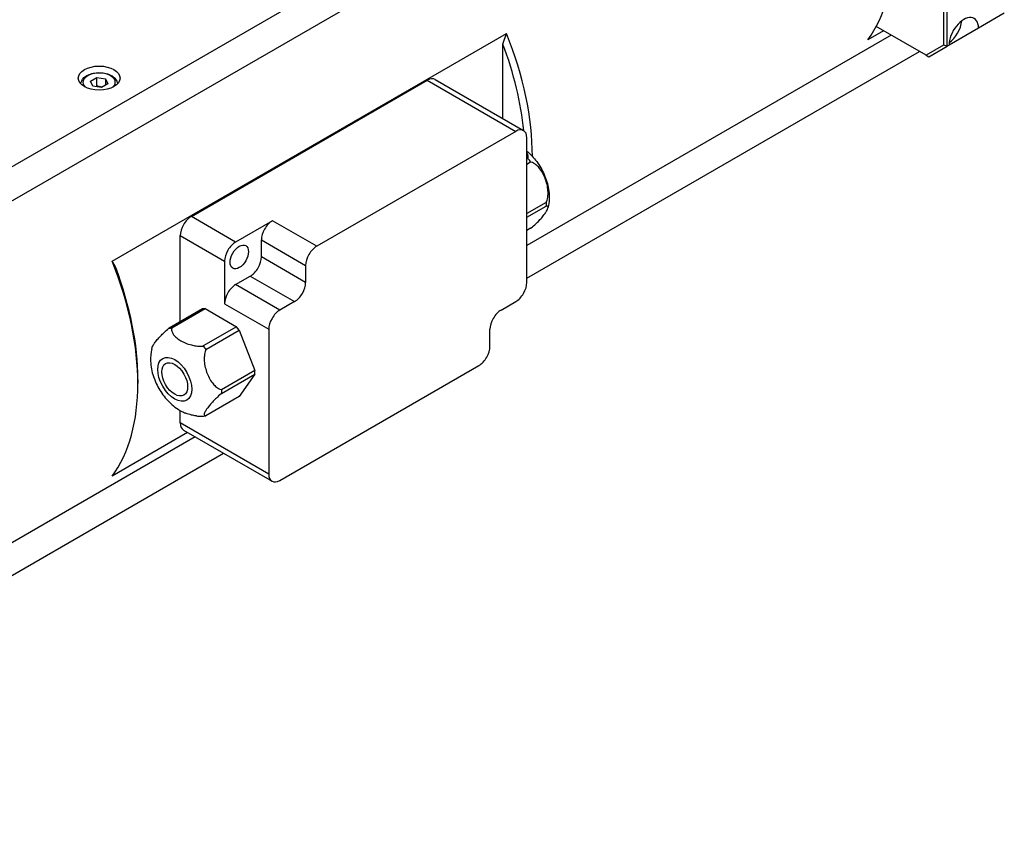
# Model space of a CAD drawing. Extents: x 47048 to 48733, y 15921 to 17109.
# Tile 20 of 26: x 48502 to 48596, y 16807 to 16884. Entities that reach past the tile are written whole.
import ezdxf

# ---------------------------------------------------------------- set-up
doc = ezdxf.new("R2010")
doc.units = 0
doc.header["$LTSCALE"] = 25.4
doc.layers.get('0').update_dxf_attribs({"linetype": 'CONTINUOUS'})

msp = doc.modelspace()

# ---------------------------------------------------------------- linework, layer by layer
for p, q in [((48583.670512, 16917.4433858), (48463.7805573, 16848.2248881)), ((48465.8260255, 16846.1398535), (48584.0947761, 16914.4223484)), ((48590.3880264, 16895.5175512), (48590.3880264, 16881.3979631)), ((48590.7415798, 16881.3134121), (48590.7415798, 16895.6021022)), ((48596.2216574, 16884.4773363), (48593.7467837, 16883.0484673)), ((48588.7238129, 16880.4371289), (48583.9434154, 16883.1970927)), ((48593.7467837, 16883.0484673), (48590.9183565, 16881.4154741)), ((48510.6617369, 16860.6923251), (48548.4919497, 16882.5336086)), ((48585.3663183, 16882.3755793), (48550.4364933, 16862.2088354)), ((48584.6388449, 16882.7955863), (48583.1401819, 16881.9303328)), ((48548.1383963, 16874.3701867), (48548.1383963, 16881.5125964)), ((48590.3880264, 16881.3979631), (48588.7238129, 16880.4371289)), ((48588.9738129, 16880.2927913), (48590.7415798, 16881.3134121)), ((48590.7415798, 16881.3134121), (48590.3880264, 16881.3979631)), ((48590.9183565, 16881.4154741), (48590.7415798, 16881.3134121)), ((48550.4364933, 16859.0638802), (48588.0899294, 16880.8031017)), ((48588.7238129, 16880.4371289), (48588.9738129, 16880.2927913)), ((48508.5877837, 16877.9727111), (48509.2001561, 16878.3262645)), ((48509.2001561, 16877.5097679), (48509.2001561, 16878.3262645)), ((48509.2001561, 16878.3262645), (48510.0366724, 16878.196855)), ((48510.0366724, 16878.196855), (48510.0366724, 16877.5844826)), ((48510.0366724, 16878.196855), (48510.2608163, 16877.7138921)), ((48508.8119276, 16877.4897482), (48508.5877837, 16877.9727111)), ((48509.6484439, 16877.3603387), (48508.8119276, 16877.4897482)), ((48510.2608163, 16877.7138921), (48509.6484439, 16877.3603387)), ((48518.2631348, 16864.9834804), (48540.8905518, 16878.0474257)), ((48540.8905518, 16878.0474257), (48549.3758331, 16873.1484463)), ((48541.6405518, 16878.121719), (48550.1258331, 16873.2227395)), ((48549.3758331, 16873.1484463), (48530.28395, 16862.1257424)), ((48550.4364933, 16858.6556319), (48550.4364933, 16872.5360738)), ((48550.535519, 16870.5427137), (48550.4364933, 16870.4855412)), ((48550.4364933, 16870.0025783), (48550.8006841, 16870.2128439)), ((48552.303286, 16866.3401125), (48550.4364933, 16865.2623192)), ((48550.4364933, 16864.9087658), (48552.303286, 16865.9865591)), ((48522.5057754, 16862.5339907), (48518.2631348, 16864.9834804)), ((48526.0413094, 16864.5752322), (48522.5057754, 16862.5339907)), ((48530.28395, 16862.1257424), (48526.0413094, 16864.5752322)), ((48517.2024746, 16854.8973915), (48517.2024746, 16863.1463631)), ((48517.2024746, 16863.1463631), (48521.4451153, 16860.6968734)), ((48550.8006841, 16863.8488829), (48550.4364933, 16863.6386172)), ((48524.9806492, 16862.7381149), (48529.2232899, 16860.2886251)), ((48524.9806492, 16861.1051217), (48524.9806492, 16862.7381149)), ((48521.4451153, 16860.6968734), (48521.4451153, 16856.6143905)), ((48529.2232899, 16858.6556319), (48524.9806492, 16861.1051217)), ((48529.2232899, 16860.2886251), (48529.2232899, 16858.6556319)), ((48522.5057754, 16858.4515078), (48523.919989, 16859.2680044)), ((48526.7484161, 16856.0020181), (48522.5057754, 16858.4515078)), ((48523.919989, 16859.2680044), (48528.1626297, 16856.8185146)), ((48521.4451153, 16856.6143905), (48525.687756, 16854.1649008)), ((48528.1626297, 16856.8185146), (48526.7484161, 16856.0020181)), ((48547.9616196, 16856.0020181), (48549.3758331, 16856.8185146)), ((48519.3237949, 16856.1221364), (48516.131177, 16854.2788776)), ((48516.3963421, 16854.3025612), (48519.58896, 16856.14582)), ((48519.58896, 16856.14582), (48519.3237949, 16856.1221364)), ((48519.58896, 16856.14582), (48522.5941638, 16854.4107647)), ((48522.5941638, 16854.4107647), (48519.4015459, 16852.5675059)), ((48519.6667109, 16852.2376361), (48522.8593288, 16854.0808949)), ((48522.8593288, 16854.0808949), (48522.5941638, 16854.4107647)), ((48522.8593288, 16854.0808949), (48524.3619307, 16850.2081635)), ((48525.687756, 16854.1649008), (48525.687756, 16840.2844589)), ((48546.9009594, 16852.5319076), (48546.9009594, 16854.1649008)), ((48524.3619307, 16850.2081635), (48521.1693128, 16848.3649047)), ((48524.3619307, 16849.8546101), (48524.3619307, 16850.2081635)), ((48526.7484161, 16839.6720864), (48545.8402992, 16850.6947903)), ((48513.1366106, 16849.3679833), (48513.1366106, 16848.959735)), ((48521.1693128, 16848.0113513), (48524.3619307, 16849.8546101)), ((48524.3619307, 16849.8546101), (48522.8593288, 16847.7169339)), ((48522.8593288, 16847.7169339), (48519.6667109, 16845.8736751)), ((48517.2024746, 16845.1834384), (48517.2024746, 16846.3791962)), ((48525.687756, 16840.2844589), (48517.2024746, 16845.1834384)), ((48517.9082443, 16844.2686561), (48510.6617369, 16840.0848831)), ((48517.5131348, 16844.4967727), (48525.9984161, 16839.5977932)), ((48518.6357178, 16843.8486491), (48460.9789419, 16810.5604941)), ((48459.5732719, 16806.6039749), (48521.3593288, 16842.2761715))]:
    msp.add_line(p, q)
for centre, major_axis, start_param, end_param in [((48568.2909395, 16900.8072679), (12.25, -21.2176224), 0.2442986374, 1.3264976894), ((48592.3325701, 16882.2319707), (1, 1.7320508), 5.4977871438, 8.6393797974), ((48590.7415798, 16883.1505294), (1, 1.7320508), 4.0614168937, 5.3633610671), ((48533.6427072, 16880.8031017), (-12.25, 21.2176224), 3.9244213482, 4.4680903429), ((48533.2891539, 16880.5989776), (12, -20.7846097), 0.9053121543, 1.2907586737), ((48509.4243, 16877.8433016), (-1.55, 0), 2.617211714, 6.8075662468), ((48540.8905518, 16876.8226809), (0.75, 1.2990381), 0, 0.7853981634), ((48549.3758331, 16871.9237014), (0.75, 1.2990381), 5.4977871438, 7.0685834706), ((48518.2631348, 16863.7587356), (-0.75, -1.2990381), 3.926990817, 5.4977871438), ((48526.0413094, 16863.3504873), (0.75, 1.2990381), 0.7853981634, 2.3561944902), ((48522.5057754, 16861.3092458), (0.75, 1.2990381), 0.7853981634, 2.3561944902), ((48530.28395, 16860.9009975), (0.75, 1.2990381), 0.7853981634, 2.3561944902), ((48495.8124945, 16858.9618182), (12.25, -21.2176224), 0.2442986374, 1.3264976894), ((48523.919989, 16860.4927493), (0.75, 1.2990381), 3.926990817, 5.4977871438), ((48496.1660478, 16859.1659423), (-12, 20.7846097), 3.926990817, 4.4323513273), ((48522.5057754, 16857.2267629), (0.75, 1.2990381), 0.7853981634, 2.3561944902), ((48528.1626297, 16858.0432595), (0.75, 1.2990381), 3.926990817, 5.4977871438), ((48549.3758331, 16858.0432595), (-0.75, -1.2990381), 0.7853981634, 2.3561944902), ((48526.7484161, 16854.7772732), (0.75, 1.2990381), 0.7853981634, 2.3561944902), ((48547.9616196, 16854.7772732), (-0.75, -1.2990381), 3.926990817, 5.4977871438), ((48545.8402992, 16851.9195352), (-0.75, -1.2990381), 0.7853981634, 2.3561944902), ((48518.2631348, 16845.7958108), (-0.75, -1.2990381), 5.4977871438, 6.2831853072), ((48526.7484161, 16840.8968313), (-0.75, -1.2990381), 5.4977871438, 7.0685834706)]:
    msp.add_ellipse(centre, major_axis=major_axis, ratio=0.5773502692, start_param=start_param, end_param=end_param)
for centre, major_axis in [((48509.4243, 16878.2515499), (-2, 0)), ((48522.8593288, 16861.1051217), (0.625, 1.0825318)), ((48516.6721445, 16849.3679833), (1.15625, -2.0026837)), ((48516.6721445, 16849.3679833), (0.875, -1.5155445))]:
    msp.add_ellipse(centre, major_axis=major_axis, ratio=0.5773502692)
for points, weights in [([(48548.1383963, 16881.5125964), (48548.3078762, 16882.014679), (48548.4919497, 16882.5336086)], [1, 1.00021283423, 1]), ([(48509.2001561, 16877.5097679), (48509.1602078, 16877.4733877), (48509.1225352, 16877.441697)], [1, 1.01779072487, 1.03148954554]), ([(48509.6851648, 16877.3815396), (48509.4595615, 16877.4063385), (48509.2001561, 16877.5097679)], [1.07507328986, 1.09062147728, 1]), ([(48510.6617369, 16860.6923251), (48510.8458103, 16860.3859452), (48511.0152903, 16860.0795612)], [1, 1.00021283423, 1])]:
    msp.add_rational_spline(points, weights, degree=2)
for points, knots in [([(48507.6744076, 16877.6924206), (48507.6762275, 16877.7974376), (48507.7016499, 16877.901677), (48507.797988, 16878.1075709), (48507.8738735, 16878.2071596), (48508.0741508, 16878.395008), (48508.2040164, 16878.4802412), (48508.5015896, 16878.6223463), (48508.6706419, 16878.678041), (48509.0265135, 16878.7533794), (48509.2131402, 16878.7732318), (48509.5863378, 16878.7763496), (48509.7728275, 16878.7597943), (48510.1295342, 16878.6913533), (48510.2996291, 16878.6393795), (48510.6078412, 16878.5019671), (48510.7458124, 16878.4163307), (48510.9697847, 16878.2162086), (48511.0574815, 16878.1020037), (48511.1508594, 16877.885305), (48511.172516, 16877.7891597), (48511.1741924, 16877.6924206)], [5.5077918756, 5.5077918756, 5.5077918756, 5.5077918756, 5.7616323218, 5.7616323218, 6.0495624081, 6.0495624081, 6.377514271, 6.377514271, 6.7171291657, 6.7171291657, 7.0541144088, 7.0541144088, 7.3894281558, 7.3894281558, 7.7261497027, 7.7261497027, 8.0657101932, 8.0657101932, 8.3955434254, 8.3955434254, 8.6293750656, 8.6293750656, 8.6293750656, 8.6293750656]), ([(48550.535519, 16870.5427137), (48550.5393043, 16870.5551156), (48550.542559, 16870.567341), (48550.5713287, 16870.6914781), (48550.5567121, 16870.8270549), (48550.4967391, 16870.9888849), (48550.4684623, 16871.0452144), (48550.4359092, 16871.0991648)], [0.75833170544, 0.75833170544, 0.75833170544, 0.75833170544, 0.77084836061, 0.77084836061, 0.88848853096, 0.88848853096, 0.94283350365, 0.94283350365, 0.94283350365, 0.94283350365]), ([(48550.4364933, 16871.254693), (48550.7964331, 16870.9547819), (48551.1081143, 16870.6166438), (48551.6681428, 16869.8630994), (48551.9108732, 16869.4440173), (48552.2971627, 16868.5576575), (48552.4413297, 16868.0908478), (48552.5985344, 16867.1055722), (48552.6148294, 16866.585045), (48552.4968402, 16865.9506617), (48552.4793943, 16865.8701806), (48552.4590501, 16865.7891364)], [3.3596632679, 3.3596632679, 3.3596632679, 3.3596632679, 3.7286329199, 3.7286329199, 4.1204049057, 4.1204049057, 4.5121768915, 4.5121768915, 4.9039488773, 4.9039488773, 4.9603472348, 4.9603472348, 4.9603472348, 4.9603472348]), ([(48550.8006841, 16870.2128439), (48550.7630184, 16870.2735512), (48550.7212979, 16870.3316687), (48550.6369404, 16870.4366109), (48550.5883936, 16870.4907873), (48550.535519, 16870.5427137)], [0.513905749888, 0.513905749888, 0.513905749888, 0.513905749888, 0.55523231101, 0.55523231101, 0.596558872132, 0.596558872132, 0.596558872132, 0.596558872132]), ([(48552.303286, 16866.3401125), (48552.3114951, 16866.358808), (48552.3192299, 16866.3774069), (48552.3945601, 16866.5677834), (48552.4423041, 16866.7920775), (48552.4723632, 16867.1308837), (48552.4727089, 16867.3071767), (48552.4494934, 16867.6476998), (48552.4175562, 16867.857541), (48552.3216795, 16868.2674586), (48552.257964, 16868.4676075), (48552.1207289, 16868.8213105), (48552.0342336, 16869.0083075), (48551.8351396, 16869.3586325), (48551.722353, 16869.5217953), (48551.521188, 16869.7595792), (48551.4092036, 16869.8710183), (48551.1753524, 16870.0574559), (48551.0028871, 16870.1546121), (48550.8344358, 16870.2042413), (48550.8177409, 16870.2087357), (48550.8006841, 16870.2128439)], [0.75833170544, 0.75833170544, 0.75833170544, 0.75833170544, 0.77084836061, 0.77084836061, 0.88848853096, 0.88848853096, 0.97685627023, 0.97685627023, 1.09330413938, 1.09330413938, 1.20975200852, 1.20975200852, 1.32619987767, 1.32619987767, 1.44264774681, 1.44264774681, 1.53101548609, 1.53101548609, 1.64865565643, 1.64865565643, 1.6611723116, 1.6611723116, 1.6611723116, 1.6611723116]), ([(48550.8006841, 16863.8488829), (48550.8177409, 16863.8624702), (48550.8344358, 16863.875896), (48551.0028871, 16864.0125089), (48551.1753524, 16864.1647952), (48551.4092036, 16864.385942), (48551.521188, 16864.4977803), (48551.722353, 16864.7087573), (48551.8351396, 16864.8350421), (48552.0342336, 16865.0746584), (48552.1207289, 16865.188083), (48552.257964, 16865.3833205), (48552.3216795, 16865.4835933), (48552.4175562, 16865.6636169), (48552.4494934, 16865.7432234), (48552.4727089, 16865.8514612), (48552.4723632, 16865.8984456), (48552.4423041, 16865.9672237), (48552.3945601, 16865.9923722), (48552.3192299, 16865.9882378), (48552.3114951, 16865.9875591), (48552.303286, 16865.9865591)], [0.75833170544, 0.75833170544, 0.75833170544, 0.75833170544, 0.77084836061, 0.77084836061, 0.88848853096, 0.88848853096, 0.97685627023, 0.97685627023, 1.09330413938, 1.09330413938, 1.20975200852, 1.20975200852, 1.32619987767, 1.32619987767, 1.44264774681, 1.44264774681, 1.53101548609, 1.53101548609, 1.64865565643, 1.64865565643, 1.6611723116, 1.6611723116, 1.6611723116, 1.6611723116]), ([(48552.303286, 16865.9865591), (48552.3108904, 16866.0513097), (48552.3143036, 16866.1134585), (48552.3143036, 16866.2259351), (48552.3108904, 16866.2841427), (48552.303286, 16866.3401125)], [0.513905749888, 0.513905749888, 0.513905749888, 0.513905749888, 0.55523231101, 0.55523231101, 0.596558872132, 0.596558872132, 0.596558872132, 0.596558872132]), ([(48514.4728269, 16852.3386354), (48514.4877605, 16852.3977775), (48514.5182701, 16852.4715888), (48514.6101816, 16852.6441672), (48514.6738971, 16852.7444399), (48514.8111322, 16852.9396775), (48514.8976275, 16853.0531021), (48515.0967215, 16853.2927183), (48515.2095081, 16853.4190032), (48515.4106731, 16853.6299802), (48515.5226575, 16853.7418185), (48515.7565088, 16853.9629653), (48515.928974, 16854.1152515), (48516.0974253, 16854.2518645), (48516.1141202, 16854.2652903), (48516.131177, 16854.2788776)], [0.98648818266, 0.98648818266, 0.98648818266, 0.98648818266, 1.09330413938, 1.09330413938, 1.20975200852, 1.20975200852, 1.32619987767, 1.32619987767, 1.44264774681, 1.44264774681, 1.53101548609, 1.53101548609, 1.64865565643, 1.64865565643, 1.6611723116, 1.6611723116, 1.6611723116, 1.6611723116]), ([(48516.131177, 16854.2788776), (48516.1688427, 16854.2785305), (48516.2105632, 16854.2805911), (48516.2949207, 16854.2881256), (48516.3434675, 16854.2941274), (48516.3963421, 16854.3025612)], [0.513905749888, 0.513905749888, 0.513905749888, 0.513905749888, 0.55523231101, 0.55523231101, 0.596558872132, 0.596558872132, 0.596558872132, 0.596558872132]), ([(48516.3963421, 16854.3025612), (48516.3925568, 16854.2901593), (48516.3893021, 16854.2779339), (48516.3605324, 16854.1537968), (48516.3751491, 16854.01822), (48516.4469861, 16853.8243762), (48516.5024597, 16853.7274946), (48516.6378655, 16853.5465789), (48516.7421645, 16853.4396834), (48516.9855265, 16853.2395857), (48517.1243474, 16853.1462855), (48517.3988177, 16852.98782), (48517.5604184, 16852.9076717), (48517.9069977, 16852.7671666), (48518.0921462, 16852.7069495), (48518.4055014, 16852.628773), (48518.5733052, 16852.5967453), (48518.9090525, 16852.5552701), (48519.1438784, 16852.5468312), (48519.3588902, 16852.5634414), (48519.3800652, 16852.5653205), (48519.4015459, 16852.567506)], [0.75833170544, 0.75833170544, 0.75833170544, 0.75833170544, 0.77084836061, 0.77084836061, 0.88848853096, 0.88848853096, 0.97685627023, 0.97685627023, 1.09330413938, 1.09330413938, 1.20975200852, 1.20975200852, 1.32619987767, 1.32619987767, 1.44264774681, 1.44264774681, 1.53101548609, 1.53101548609, 1.64865565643, 1.64865565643, 1.6611723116, 1.6611723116, 1.6611723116, 1.6611723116]), ([(48514.472811, 16852.3386241), (48514.3650422, 16851.9093107), (48514.3364267, 16851.4978176), (48514.3752258, 16850.5942465), (48514.4749633, 16850.1125311), (48514.7789055, 16849.1916168), (48514.9852227, 16848.7529608), (48515.4898218, 16847.9306817), (48515.7877989, 16847.5472319), (48516.482184, 16846.856167), (48516.8777036, 16846.5465817), (48517.461667, 16846.2394898), (48517.5807004, 16846.1831953), (48517.7048088, 16846.1317519)], [4.464430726, 4.464430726, 4.464430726, 4.464430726, 4.7631881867, 4.7631881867, 5.1524184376, 5.1524184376, 5.5441904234, 5.5441904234, 5.9359624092, 5.9359624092, 6.327734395, 6.327734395, 6.4232906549, 6.4232906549, 6.4232906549, 6.4232906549]), ([(48519.4015459, 16852.5675059), (48519.4392116, 16852.5067987), (48519.4809321, 16852.4486811), (48519.5652896, 16852.343739), (48519.6138364, 16852.2895625), (48519.6667109, 16852.2376361)], [0.513905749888, 0.513905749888, 0.513905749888, 0.513905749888, 0.55523231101, 0.55523231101, 0.596558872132, 0.596558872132, 0.596558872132, 0.596558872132]), ([(48519.6667109, 16852.2376361), (48519.6585018, 16852.2189406), (48519.6507671, 16852.2003417), (48519.5754368, 16852.0099653), (48519.5276928, 16851.7856711), (48519.4976338, 16851.4468649), (48519.497288, 16851.2705719), (48519.5205035, 16850.9300488), (48519.5524407, 16850.7202077), (48519.6483174, 16850.31029), (48519.7120329, 16850.1101411), (48519.849268, 16849.7564381), (48519.9357633, 16849.5694412), (48520.1348573, 16849.2191161), (48520.2476439, 16849.0559534), (48520.4488089, 16848.8181694), (48520.5607933, 16848.7067303), (48520.7946446, 16848.5202927), (48520.9671098, 16848.4231365), (48521.1355611, 16848.3735074), (48521.152256, 16848.3690129), (48521.1693128, 16848.3649047)], [0.75833170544, 0.75833170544, 0.75833170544, 0.75833170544, 0.77084836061, 0.77084836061, 0.88848853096, 0.88848853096, 0.97685627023, 0.97685627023, 1.09330413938, 1.09330413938, 1.20975200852, 1.20975200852, 1.32619987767, 1.32619987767, 1.44264774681, 1.44264774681, 1.53101548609, 1.53101548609, 1.64865565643, 1.64865565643, 1.6611723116, 1.6611723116, 1.6611723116, 1.6611723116]), ([(48521.1693128, 16848.0113513), (48521.152256, 16847.997764), (48521.1355611, 16847.9843382), (48520.9671098, 16847.8477253), (48520.7946446, 16847.695439), (48520.5607933, 16847.4742922), (48520.4488089, 16847.3624539), (48520.2476439, 16847.1514769), (48520.1348573, 16847.0251921), (48519.9357633, 16846.7855758), (48519.849268, 16846.6721512), (48519.7120329, 16846.4769137), (48519.6483174, 16846.3766409), (48519.5524407, 16846.1966173), (48519.5205035, 16846.1170108), (48519.497288, 16846.008773), (48519.4976338, 16845.9617886), (48519.5276928, 16845.8930104), (48519.5754368, 16845.867862), (48519.6507671, 16845.8719964), (48519.6585018, 16845.8726751), (48519.6667109, 16845.8736751)], [0.75833170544, 0.75833170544, 0.75833170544, 0.75833170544, 0.77084836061, 0.77084836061, 0.88848853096, 0.88848853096, 0.97685627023, 0.97685627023, 1.09330413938, 1.09330413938, 1.20975200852, 1.20975200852, 1.32619987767, 1.32619987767, 1.44264774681, 1.44264774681, 1.53101548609, 1.53101548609, 1.64865565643, 1.64865565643, 1.6611723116, 1.6611723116, 1.6611723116, 1.6611723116]), ([(48521.1693128, 16848.3649047), (48521.1617084, 16848.3001541), (48521.1582953, 16848.2380053), (48521.1582953, 16848.1255287), (48521.1617084, 16848.0673211), (48521.1693128, 16848.0113513)], [0.513905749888, 0.513905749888, 0.513905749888, 0.513905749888, 0.55523231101, 0.55523231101, 0.596558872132, 0.596558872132, 0.596558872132, 0.596558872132]), ([(48518.772394, 16845.8551794), (48518.753704, 16845.8571273), (48518.7353246, 16845.8592165), (48518.5733052, 16845.8792309), (48518.4055014, 16845.9112586), (48518.0921462, 16845.9894351), (48517.9069977, 16846.0496522), (48517.7240391, 16846.1238246), (48517.7144065, 16846.1277753), (48517.7048126, 16846.1317549)], [0.87744438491, 0.87744438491, 0.87744438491, 0.87744438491, 0.88848853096, 0.88848853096, 0.97685627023, 0.97685627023, 1.09330413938, 1.09330413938, 1.09980152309, 1.09980152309, 1.09980152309, 1.09980152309]), ([(48518.7723634, 16845.8550815), (48518.8254139, 16845.8493789), (48518.8791141, 16845.8447949), (48518.9877388, 16845.8380539), (48519.0426635, 16845.8358972), (48519.1536285, 16845.8342049), (48519.2096689, 16845.8346695), (48519.3227191, 16845.8384112), (48519.3797288, 16845.8416886), (48519.4945305, 16845.8512378), (48519.5523224, 16845.8575099), (48519.6103909, 16845.8653611)], [0.38644768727, 0.38644768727, 0.38644768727, 0.38644768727, 0.4197367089, 0.4197367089, 0.45302573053, 0.45302573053, 0.48631475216, 0.48631475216, 0.51960377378, 0.51960377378, 0.55289279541, 0.55289279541, 0.55289279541, 0.55289279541])]:
    msp.add_open_spline(points, degree=3, knots=knots)
msp.add_open_spline([(48519.6667109, 16845.8736751), (48519.6473276, 16845.8705834), (48519.6285259, 16845.8678185), (48519.6104063, 16845.8653707)], degree=3)

doc.saveas('drawing.dxf')
